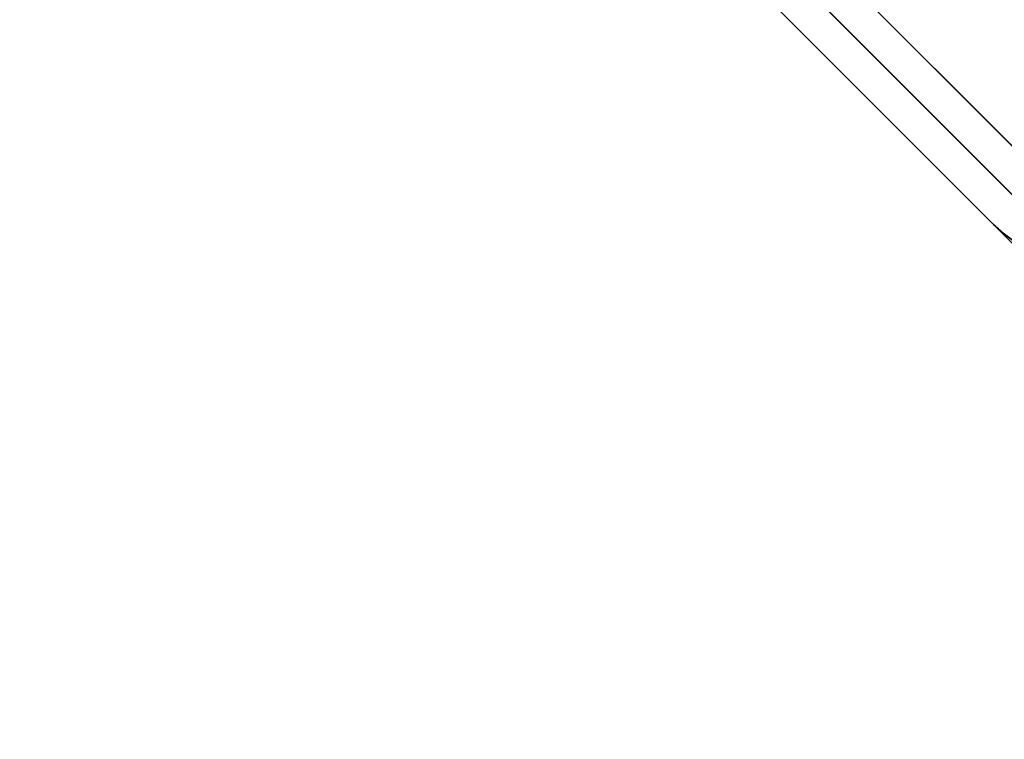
# Model space of a CAD drawing. Header units: millimetres. Extents: x -1030 to 192, y -442 to 180.
# Tile 1 of 256: x -1029 to -1008, y -441 to -426. Entities that reach past the tile are written whole.
import ezdxf

# ---------------------------------------------------------------- set-up
doc = ezdxf.new("R2010")
doc.units = ezdxf.units.MM
doc.header["$MEASUREMENT"] = 0
doc.layers.add('OVIDIO 120x60x72h', color=7, linetype='Continuous')

msp = doc.modelspace()

# ---------------------------------------------------------------- linework, layer by layer
at = {"layer": 'OVIDIO 120x60x72h'}
for points in [[(-995.898, -440.318), (-1028.425, -407.792)], [(-1028.425, -407.792), (-995.898, -440.318)], [(-996.429, -440.848), (-1028.955, -408.322)], [(-996.959, -441.379), (-1029.485, -408.853)], [(-1029.485, -408.853), (-996.959, -441.379)], [(-1001.378, -434.838), (-1022.945, -413.272)], [(-1002.439, -435.899), (-1024.005, -414.333)], [(-1006.859, -429.358), (-1017.465, -418.752)], [(-1017.465, -418.752), (-1006.859, -429.358)], [(-1007.389, -429.888), (-1017.995, -419.282)], [(-1018.525, -419.813), (-1007.919, -430.419)], [(-1007.919, -430.419), (-1018.525, -419.813)], [(-1018.232, -420.105), (-1008.212, -430.126)], [(-1008.212, -430.126), (-1018.232, -420.105)], [(-1018.232, -420.105), (-1008.212, -430.126)], [(-1018.232, -420.105), (-1008.212, -430.126)], [(-1008.212, -430.126), (-1018.232, -420.105)], [(-1008.212, -430.126), (-1008.161, -430.176), (-1008.108, -430.225), (-1008.054, -430.273), (-1007.999, -430.319), (-1007.943, -430.365)], [(-1007.937, -430.369), (-1007.995, -430.323), (-1008.051, -430.275), (-1008.106, -430.227), (-1008.16, -430.177), (-1008.212, -430.126)], [(-1007.943, -430.365), (-1007.999, -430.319), (-1008.054, -430.273), (-1008.108, -430.225), (-1008.161, -430.176), (-1008.212, -430.126)]]:
    msp.add_lwpolyline(points, dxfattribs=at)
at = {"layer": 'OVIDIO 120x60x72h', "extrusion": (1, 0, 0)}
for points in [[(-430.126, 755.578), (-430.126, 757.078)], [(-430.126, 757.078), (-430.126, 755.578)]]:
    msp.add_lwpolyline(points, dxfattribs=at)
at = {"layer": 'OVIDIO 120x60x72h', "extrusion": (1.5216e-08, 0, 1)}
for points in [[(-1008.212, -430.126), (-1008.161, -430.176), (-1008.108, -430.225), (-1008.054, -430.273), (-1007.999, -430.319), (-1007.943, -430.365), (-1007.885, -430.409), (-1007.826, -430.452), (-1007.765, -430.494), (-1007.704, -430.534), (-1007.642, -430.573), (-1007.578, -430.61), (-1007.514, -430.646), (-1007.448, -430.68), (-1007.382, -430.713), (-1007.314, -430.744), (-1007.247, -430.773), (-1007.178, -430.801), (-1007.109, -430.827), (-1007.039, -430.851), (-1006.968, -430.873), (-1006.897, -430.894), (-1006.826, -430.913), (-1006.755, -430.93), (-1006.683, -430.946), (-1006.611, -430.959), (-1006.539, -430.971), (-1006.467, -430.981), (-1006.395, -430.989), (-1006.323, -430.996), (-1006.251, -431), (-1006.179, -431.003), (-1006.108, -431.005), (-1006.062, -431.005)], [(-1006.062, -431.005), (-1006.179, -431.003), (-1006.251, -431), (-1006.323, -430.996), (-1006.395, -430.989), (-1006.467, -430.981), (-1006.539, -430.971), (-1006.611, -430.959), (-1006.683, -430.946), (-1006.755, -430.93), (-1006.826, -430.913), (-1006.897, -430.894), (-1006.968, -430.873), (-1007.039, -430.851), (-1007.109, -430.827), (-1007.178, -430.801), (-1007.247, -430.773), (-1007.314, -430.744), (-1007.382, -430.713), (-1007.448, -430.68), (-1007.514, -430.646), (-1007.578, -430.61), (-1007.642, -430.573), (-1007.704, -430.534), (-1007.765, -430.494), (-1007.826, -430.452), (-1007.885, -430.409), (-1007.943, -430.365), (-1007.999, -430.319), (-1008.054, -430.273), (-1008.108, -430.225), (-1008.161, -430.176), (-1008.212, -430.126)]]:
    msp.add_lwpolyline(points, dxfattribs=at)

doc.saveas('drawing.dxf')
